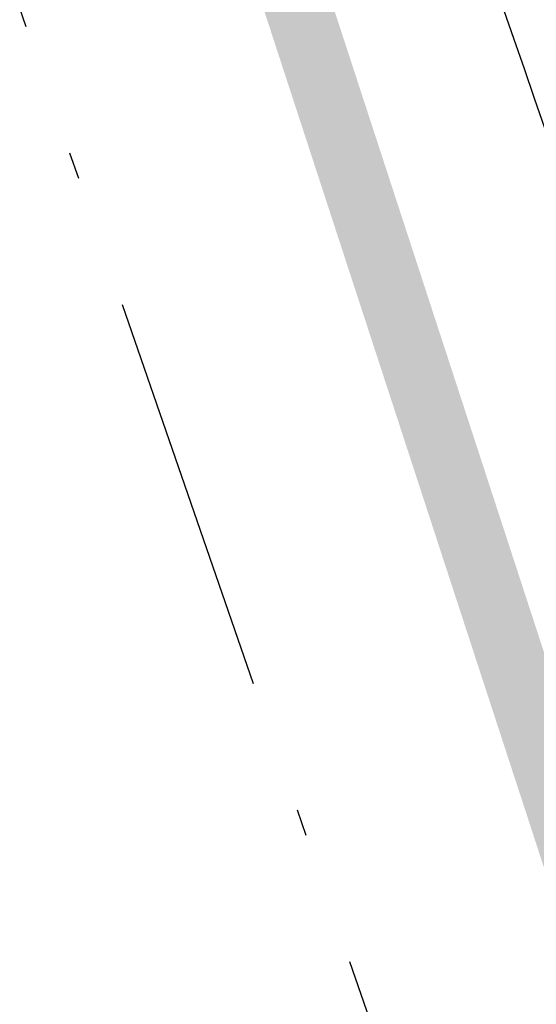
# Model space of a CAD drawing. Extents: x 446577 to 447216, y 443659 to 444842.
# Tile 17 of 177: x 447093.29 to 447097.16, y 443788.27 to 443795.64. Entities that reach past the tile are written whole.
import ezdxf

# ---------------------------------------------------------------- set-up
doc = ezdxf.new("R2010")
doc.units = 0
doc.header["$LTSCALE"] = 2
doc.header["$MEASUREMENT"] = 0
doc.linetypes.add('AUSGEZOGEN', pattern=[0])
doc.linetypes.add('BAB-FM2', pattern=[2.6, 1.5, -0.5, 0.1, -0.5])
for name, color, linetype in [('205-GRENZL-BAB', 7, 'AUSGEZOGEN'), ('BAB_FM', 5, 'BAB-FM2'), ('BOESCHG', 250, 'AUSGEZOGEN'), ('FBRTOP', 250, 'AUSGEZOGEN'), ('GRABEN', 250, 'AUSGEZOGEN'), ('STRASSE', 250, 'AUSGEZOGEN')]:
    doc.layers.add(name, color=color, linetype=linetype)

msp = doc.modelspace()

# ---------------------------------------------------------------- linework, layer by layer
at = {"layer": '205-GRENZL-BAB', "const_width": 0.5, "flags": 128}
msp.add_lwpolyline([(447083.5336, 443831.9773), (447105.5676, 443764.523)], dxfattribs=at)
at = {"layer": 'BAB_FM', "flags": 128}
msp.add_lwpolyline([(447068.3626, 443904.7193), (447072.2353, 443881.9783), (447080.4855, 443835.7312), (447091.8986, 443799.7429), (447102.4001, 443769.4027), (447103.7655, 443741.2756), (447096.9685, 443730.422), (447073.7292, 443711.6968), (447072.7646, 443706.8042)], dxfattribs=at)
at = {"layer": 'BOESCHG', "flags": 128}
msp.add_lwpolyline([(447083.47, 443840.217, -0.000754), (447089.3041, 443825.4776, -0.001694), (447091.867, 443818.909, -0.000371), (447101.202, 443794.6884, 0.002291), (447102.728, 443790.774, 0.005759), (447104.352, 443786.7984, -0.002927), (447107.591, 443778.996, -0.007014), (447109.7641, 443773.4523, -0.005971), (447112.147, 443766.876, -0.034722), (447113.3088, 443762.6164, -0.02253), (447114.337, 443755.895, -0.031507), (447114.5677, 443750.6268, -0.032295), (447114.137, 443745.5, -0.029249), (447113.2541, 443741.2931, -0.023692), (447111.622, 443736.245, -0.029377), (447109.1702, 443730.7374, -0.033794), (447106.452, 443726.255, -0.031294), (447103.3597, 443722.3936, -0.023849), (447098.771, 443717.806, -0.024522), (447098.0904, 443717.2459, -0.010089), (447096.347, 443716.003)], format="xyb", dxfattribs=at)
at = {"layer": 'BOESCHG'}
msp.add_lwpolyline([(447081.33, 443839.458, -0.001749), (447086.8738, 443824.4487, -0.003983), (447089.233, 443817.829, -0.000184), (447099.0574, 443789.5183, -0.002969), (447099.6552, 443787.7598, -0.009219), (447100.929, 443783.69, 0.006547), (447102.692, 443777.95, 0.041609), (447105.2714, 443771.75, -0.041744), (447107.8409, 443765.5693, -0.028252), (447108.8157, 443761.8151, -0.017165), (447109.8527, 443755.5191, -0.024452), (447110.3405, 443749.4366, -0.04173), (447110.1534, 443745.862, -0.033131), (447109.5358, 443742.8451, -0.019301), (447107.9407, 443737.8096, -0.018972), (447107.0363, 443735.5669, -0.005896), (447103.7723, 443728.5065, -0.054085), (447100.8492, 443723.7696, -0.033222), (447095.384, 443717.6303)], format="xyb", dxfattribs=at)
at = {"layer": 'FBRTOP', "color": 0, "const_width": 0.5}
for points in [[(446936.7191, 443959.3899, -0.000007), (446940.8479, 443947.5917, 0.000013), (446944.9768, 443935.7936, 0.000013), (446949.1064, 443923.9952, -0.000019), (446953.2361, 443912.1969, -0.000006), (446957.3649, 443900.3987, 0.000004), (446961.4938, 443888.6006, 0.000002), (446973.8811, 443853.2058, 0.000002), (446986.2689, 443817.8103, 0.000004), (446998.6569, 443782.4157, -0.000006), (447011.045, 443747.0211, -0.000001), (447016.0335, 443732.7676, 0.000003)], [(446963.1469, 443968.6401, -0.000007), (446967.2761, 443956.8413, 0.000013), (446971.4052, 443945.0424, 0.000013), (446975.5346, 443933.2448, -0.000019), (446979.6639, 443921.4471, -0.000006), (446983.7931, 443909.6483, 0.000004), (446987.9222, 443897.8494, 0.000002), (447000.3098, 443862.4536, 0.000002), (447012.6971, 443827.0597, 0.000004), (447025.0851, 443791.6653, -0.000006), (447037.473, 443756.2709, 0), (447039.0841, 443751.6676, 0.000003)], [(446954.8885, 443992.2344, 0.000003), (446959.0177, 443980.4373, -0.000018)], [(446928.4595, 443982.9876, 0.000003), (446932.5893, 443971.1887, -0.000018)], [(446952.953, 443961.485, 0.000026), (446968.5578, 443916.6545, 0.000443)], [(446975.6723, 443896.3424, -0.000082), (446985.547, 443868.172, -0.00001), (446990.1418, 443855.0564, -0.000011), (446994.25, 443843.328, -0.000533), (447001.7518, 443821.8367, 0.000455), (447010.521, 443796.702, 0.000701), (447018.5134, 443773.9628, -0.000624), (447027.494, 443748.425, -0.000234), (447028.9282, 443744.3242, 0.000022), (447043.4816, 443702.6538, 0.000434)]]:
    msp.add_lwpolyline(points, format="xyb", dxfattribs=at)
at = {"layer": 'GRABEN'}
msp.add_lwpolyline([(447090.4714, 443842.9388, 0.00101), (447094.844, 443830.482, 0.002787), (447098.516, 443820.27, 0.00017), (447108.0249, 443794.3084, 0.003476), (447108.5, 443793.04, 0.012721), (447109.3436, 443790.9921, 0.002822), (447113.431, 443781.885, 0.022952), (447118.4008, 443772.1832, 0.055502), (447121.064, 443768.532, 0.052105), (447121.7579, 443767.9165, 0.010019), (447125.725, 443765.194, 0.055651), (447131.0496, 443762.4878, 0.045794), (447138.043, 443760.571)], format="xyb", dxfattribs=at)
at = {"layer": 'GRABEN', "flags": 128}
msp.add_lwpolyline([(447082.678, 443839.336, -0.001108), (447088.4786, 443824.9181, -0.002547), (447090.956, 443818.628, -0.000426), (447100.2092, 443794.7179, 0.002351), (447101.901, 443790.396, 0.004238), (447103.5968, 443786.2265, -0.002351), (447106.682, 443778.722, -0.007748), (447108.8386, 443773.1593, -0.0066), (447111.182, 443766.559, -0.03599), (447112.3286, 443762.1784, -0.02537), (447113.182, 443755.816, -0.030457), (447113.2869, 443750.9824, -0.028242), (447112.789, 443745.793, -0.027599), (447111.8229, 443741.1998, -0.027765), (447110.364, 443736.768, -0.030851), (447108.2624, 443732.2479, -0.026044), (447105.182, 443727.212, -0.027227), (447101.776, 443722.7823, -0.028021), (447098.012, 443718.869, -0.032561), (447097.4516, 443718.4123, -0.011881), (447095.812, 443717.303)], format="xyb", dxfattribs=at)
at = {"layer": 'STRASSE'}
for points in [[(446994.841, 443941.603, -0.000001), (446989.0386, 443958.1984, -0.000032)], [(447068.931, 443945.908, 0.000002), (447074.525, 443910.7672, 0.000014), (447075.3326, 443905.695, 0.000003), (447075.5774, 443904.158, 0.000002), (447075.88, 443902.258, 0.000405)], [(447057.959, 443995.782, 0.000007), (447066.417, 443943.3121, -0.000072)], [(447074.2047, 443894.7768, 0.000503), (447078.363, 443870.591, 0.006787), (447082.529, 443848.3109, 0.026597), (447083.97, 443842.705, 0.011408), (447085.6565, 443837.7423, 0.003012), (447092.583, 443819.14, 0.000539), (447102.0343, 443794.2978, 0.00389), (447103.374, 443790.868, 0.002567), (447104.9126, 443787.0744, -0.001252), (447108.088, 443779.304, -0.003407), (447110.5936, 443773.0056, -0.003634), (447112.859, 443767.069, -0.040946), (447113.8971, 443763.3957, -0.021068), (447115.015, 443756.071, -0.029426), (447115.3087, 443750.2587, -0.035238), (447114.926, 443745.412, -0.030548), (447114.0837, 443741.4666, -0.02157), (447112.317, 443736.036, -0.026384), (447109.5748, 443729.734, -0.039769), (447107.218, 443725.826, -0.02888), (447103.4344, 443721.1464, -0.030767), (447099.385, 443717.207, -0.003333), (447091.9677, 443710.9157, -0.002375), (447089.9448, 443709.2393, -0.00006)]]:
    msp.add_lwpolyline(points, format="xyb", dxfattribs=at)

doc.saveas('drawing.dxf')
